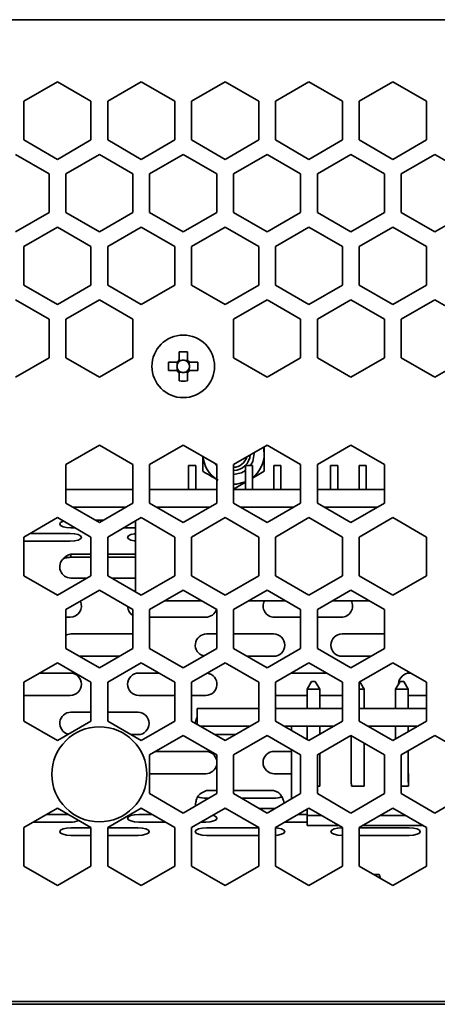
# Model space of a CAD drawing. Header units: millimetres. Extents: x -92 to 809, y -124 to 538.
# Tile 18 of 38: x 643 to 655, y 283 to 313. Entities that reach past the tile are written whole.
import ezdxf

# ---------------------------------------------------------------- set-up
doc = ezdxf.new("R2010")
doc.units = ezdxf.units.MM

msp = doc.modelspace()

# ---------------------------------------------------------------- linework, layer by layer
at = {"color": 7, "linetype": 'Continuous', "lineweight": 35}
for p, q in [((632.6706, 312.6372), (778.5373, 312.6372)), ((642.6873, 310.2065), (643.6873, 310.7839)), ((643.6873, 310.7839), (644.6873, 310.2065)), ((645.1873, 310.2065), (646.1873, 310.7839)), ((646.1873, 310.7839), (647.1873, 310.2065)), ((647.6873, 310.2065), (648.6873, 310.7839)), ((648.6873, 310.7839), (649.6873, 310.2065)), ((650.1873, 310.2065), (651.1873, 310.7839)), ((651.1873, 310.7839), (652.1873, 310.2065)), ((652.6873, 310.2065), (653.6873, 310.7839)), ((653.6873, 310.7839), (654.6873, 310.2065)), ((642.6873, 309.0518), (642.6873, 310.2065)), ((644.6873, 310.2065), (644.6873, 309.0518)), ((645.1873, 309.0518), (645.1873, 310.2065)), ((647.1873, 310.2065), (647.1873, 309.0518)), ((647.6873, 309.0518), (647.6873, 310.2065)), ((649.6873, 310.2065), (649.6873, 309.0518)), ((650.1873, 309.0518), (650.1873, 310.2065)), ((652.1873, 310.2065), (652.1873, 309.0518)), ((652.6873, 309.0518), (652.6873, 310.2065)), ((654.6873, 310.2065), (654.6873, 309.0518)), ((643.6873, 308.4745), (642.6873, 309.0518)), ((644.6873, 309.0518), (643.6873, 308.4745)), ((646.1873, 308.4745), (645.1873, 309.0518)), ((647.1873, 309.0518), (646.1873, 308.4745)), ((648.6873, 308.4745), (647.6873, 309.0518)), ((649.6873, 309.0518), (648.6873, 308.4745)), ((651.1873, 308.4745), (650.1873, 309.0518)), ((652.1873, 309.0518), (651.1873, 308.4745)), ((653.6873, 308.4745), (652.6873, 309.0518)), ((654.6873, 309.0518), (653.6873, 308.4745)), ((642.4373, 308.6188), (643.4373, 308.0414)), ((643.9373, 308.0414), (644.9373, 308.6188)), ((644.9373, 308.6188), (645.9373, 308.0414)), ((646.4373, 308.0414), (647.4373, 308.6188)), ((647.4373, 308.6188), (648.4373, 308.0414)), ((648.9373, 308.0414), (649.9373, 308.6188)), ((649.9373, 308.6188), (650.9373, 308.0414)), ((651.4373, 308.0414), (652.4373, 308.6188)), ((652.4373, 308.6188), (653.4373, 308.0414)), ((653.9373, 308.0414), (654.9373, 308.6188)), ((654.9373, 308.6188), (655.9373, 308.0414)), ((643.4373, 308.0414), (643.4373, 306.8867)), ((643.9373, 306.8867), (643.9373, 308.0414)), ((645.9373, 308.0414), (645.9373, 306.8867)), ((646.4373, 306.8867), (646.4373, 308.0414)), ((648.4373, 308.0414), (648.4373, 306.8867)), ((648.9373, 306.8867), (648.9373, 308.0414)), ((650.9373, 308.0414), (650.9373, 306.8867)), ((651.4373, 306.8867), (651.4373, 308.0414)), ((653.4373, 308.0414), (653.4373, 306.8867)), ((653.9373, 306.8867), (653.9373, 308.0414)), ((643.4373, 306.8867), (642.4373, 306.3094)), ((644.9373, 306.3094), (643.9373, 306.8867)), ((645.9373, 306.8867), (644.9373, 306.3094)), ((647.4373, 306.3094), (646.4373, 306.8867)), ((648.4373, 306.8867), (647.4373, 306.3094)), ((649.9373, 306.3094), (648.9373, 306.8867)), ((650.9373, 306.8867), (649.9373, 306.3094)), ((652.4373, 306.3094), (651.4373, 306.8867)), ((653.4373, 306.8867), (652.4373, 306.3094)), ((654.9373, 306.3094), (653.9373, 306.8867)), ((655.9373, 306.8867), (654.9373, 306.3094)), ((642.6873, 305.8764), (643.6873, 306.4537)), ((643.6873, 306.4537), (644.6873, 305.8764)), ((645.1873, 305.8764), (646.1873, 306.4537)), ((646.1873, 306.4537), (647.1873, 305.8764)), ((647.6873, 305.8764), (648.6873, 306.4537)), ((648.6873, 306.4537), (649.6873, 305.8764)), ((650.1873, 305.8764), (651.1873, 306.4537)), ((651.1873, 306.4537), (652.1873, 305.8764)), ((652.6873, 305.8764), (653.6873, 306.4537)), ((653.6873, 306.4537), (654.6873, 305.8764)), ((642.6873, 304.7217), (642.6873, 305.8764)), ((644.6873, 305.8764), (644.6873, 304.7217)), ((645.1873, 304.7217), (645.1873, 305.8764)), ((647.1873, 305.8764), (647.1873, 304.7217)), ((647.6873, 304.7217), (647.6873, 305.8764)), ((649.6873, 305.8764), (649.6873, 304.7217)), ((650.1873, 304.7217), (650.1873, 305.8764)), ((652.1873, 305.8764), (652.1873, 304.7217)), ((652.6873, 304.7217), (652.6873, 305.8764)), ((654.6873, 305.8764), (654.6873, 304.7217)), ((643.6873, 304.1443), (642.6873, 304.7217)), ((644.6873, 304.7217), (643.6873, 304.1443)), ((646.1873, 304.1443), (645.1873, 304.7217)), ((647.1873, 304.7217), (646.1873, 304.1443)), ((648.6873, 304.1443), (647.6873, 304.7217)), ((649.6873, 304.7217), (648.6873, 304.1443)), ((651.1873, 304.1443), (650.1873, 304.7217)), ((652.1873, 304.7217), (651.1873, 304.1443)), ((653.6873, 304.1443), (652.6873, 304.7217)), ((654.6873, 304.7217), (653.6873, 304.1443)), ((642.4373, 304.2887), (643.4373, 303.7113)), ((643.9373, 303.7113), (644.9373, 304.2887)), ((644.9373, 304.2887), (645.9373, 303.7113)), ((648.9373, 303.7113), (649.9373, 304.2887)), ((649.9373, 304.2887), (650.9373, 303.7113)), ((651.4373, 303.7113), (652.4373, 304.2887)), ((652.4373, 304.2887), (653.4373, 303.7113)), ((653.9373, 303.7113), (654.9373, 304.2887)), ((654.9373, 304.2887), (655.9373, 303.7113)), ((643.4373, 303.7113), (643.4373, 302.5566)), ((643.9373, 302.5566), (643.9373, 303.7113)), ((645.9373, 303.7113), (645.9373, 302.5566)), ((648.9373, 302.5566), (648.9373, 303.7113)), ((650.9373, 303.7113), (650.9373, 302.5566)), ((651.4373, 302.5566), (651.4373, 303.7113)), ((653.4373, 303.7113), (653.4373, 302.5566)), ((653.9373, 302.5566), (653.9373, 303.7113)), ((647.3139, 302.7393), (647.3139, 302.4921)), ((647.5606, 302.4921), (647.5606, 302.7393)), ((643.4373, 302.5566), (642.4373, 301.9793)), ((644.9373, 301.9793), (643.9373, 302.5566)), ((645.9373, 302.5566), (644.9373, 301.9793)), ((647.249, 302.4272), (647.0018, 302.4272)), ((647.2614, 302.4272), (647.2614, 302.3624)), ((647.3787, 302.4797), (647.3139, 302.4797)), ((647.5606, 302.4797), (647.4959, 302.4797)), ((647.6131, 302.3624), (647.6131, 302.4272)), ((647.8727, 302.4272), (647.6255, 302.4272)), ((649.9373, 301.9793), (648.9373, 302.5566)), ((650.9373, 302.5566), (649.9373, 301.9793)), ((652.4373, 301.9793), (651.4373, 302.5566)), ((653.4373, 302.5566), (652.4373, 301.9793)), ((654.9373, 301.9793), (653.9373, 302.5566)), ((655.9373, 302.5566), (654.9373, 301.9793)), ((647.0018, 302.1805), (647.249, 302.1805)), ((647.2614, 302.2452), (647.2614, 302.1805)), ((647.3139, 302.128), (647.3787, 302.128)), ((647.3139, 302.1156), (647.3139, 301.8684)), ((647.4959, 302.128), (647.5606, 302.128)), ((647.5606, 301.8684), (647.5606, 302.1156)), ((647.6131, 302.1805), (647.6131, 302.2452)), ((647.6255, 302.1805), (647.8727, 302.1805)), ((643.9373, 299.3812), (644.9373, 299.9585)), ((644.9373, 299.9585), (645.9373, 299.3812)), ((646.4373, 299.3812), (647.4373, 299.9585)), ((647.4373, 299.9585), (648.4373, 299.3812)), ((648.9373, 299.3812), (649.9373, 299.9585)), ((649.9373, 299.9585), (650.9373, 299.3812)), ((651.4373, 299.3812), (652.4373, 299.9585)), ((652.4373, 299.9585), (653.4373, 299.3812)), ((649.5563, 299.7038), (649.5554, 299.738)), ((649.8539, 299.7038), (649.8331, 299.8984)), ((643.9373, 298.2265), (643.9373, 299.3812)), ((645.9373, 299.3812), (645.9373, 298.2265)), ((646.4373, 298.2265), (646.4373, 299.3812)), ((648.3947, 299.4058), (648.4373, 299.3388)), ((648.4373, 299.3812), (648.4373, 298.2265)), ((648.9373, 298.2265), (648.9373, 299.3812)), ((650.9373, 299.3812), (650.9373, 298.2265)), ((651.4373, 298.2265), (651.4373, 299.3812)), ((653.4373, 299.3812), (653.4373, 298.2265)), ((647.8126, 299.3484), (647.5993, 299.3484)), ((647.5993, 299.3484), (647.5993, 298.6372)), ((647.5993, 299.3484), (647.5993, 299.3484)), ((647.5993, 299.3484), (647.8126, 299.3484)), ((647.8126, 299.3484), (647.8126, 299.3484)), ((647.8126, 299.3484), (647.8126, 298.6372)), ((647.8126, 299.3484), (647.8126, 298.6372)), ((649.2926, 299.3484), (649.2926, 299.3484)), ((649.2926, 299.3484), (649.506, 299.3484)), ((649.506, 299.3484), (649.2926, 299.3484)), ((649.2926, 299.3484), (649.2926, 298.6372)), ((649.506, 299.3484), (649.506, 299.3484)), ((649.506, 299.3484), (649.506, 298.6372)), ((649.506, 299.3484), (649.506, 298.6372)), ((649.8539, 299.1746), (649.506, 298.9737)), ((650.1393, 299.3484), (650.1393, 299.3484)), ((650.1393, 299.3484), (650.3526, 299.3484)), ((650.3526, 299.3484), (650.1393, 299.3484)), ((650.1393, 299.3484), (650.1393, 298.6372)), ((650.3526, 299.3484), (650.3526, 299.3484)), ((650.3526, 299.3484), (650.3526, 298.6372)), ((650.3526, 299.3484), (650.3526, 298.6372)), ((651.8326, 299.3484), (651.8326, 299.3484)), ((651.8326, 299.3484), (652.046, 299.3484)), ((652.046, 299.3484), (651.8326, 299.3484)), ((651.8326, 299.3484), (651.8326, 298.6372)), ((652.046, 299.3484), (652.046, 299.3484)), ((652.046, 299.3484), (652.046, 298.6372)), ((652.046, 299.3484), (652.046, 298.6372)), ((652.8926, 299.3484), (652.6793, 299.3484)), ((652.6793, 299.3484), (652.6793, 298.6372)), ((652.6793, 299.3484), (652.6793, 299.3484)), ((652.6793, 299.3484), (652.8926, 299.3484)), ((652.8926, 299.3484), (652.8926, 298.6372)), ((652.8926, 299.3484), (652.8926, 299.3484)), ((652.8926, 299.3484), (652.8926, 298.6372)), ((649.2926, 298.8505), (648.9373, 298.6454)), ((645.9373, 298.6372), (643.9373, 298.6372)), ((648.4373, 298.6372), (646.4373, 298.6372)), ((650.9373, 298.6372), (648.9373, 298.6372)), ((653.4373, 298.6372), (651.4373, 298.6372)), ((644.9373, 297.6491), (643.9373, 298.2265)), ((645.9373, 298.2265), (644.9373, 297.6491)), ((647.4373, 297.6491), (646.4373, 298.2265)), ((648.4373, 298.2265), (647.4373, 297.6491)), ((649.9373, 297.6491), (648.9373, 298.2265)), ((650.9373, 298.2265), (649.9373, 297.6491)), ((652.4373, 297.6491), (651.4373, 298.2265)), ((653.4373, 298.2265), (652.4373, 297.6491)), ((645.7304, 298.1071), (644.1441, 298.1071)), ((648.2304, 298.1071), (646.6441, 298.1071)), ((650.7304, 298.1071), (649.1441, 298.1071)), ((653.2304, 298.1071), (651.6441, 298.1071)), ((642.6873, 297.2161), (643.6873, 297.7935)), ((643.6873, 297.7935), (644.6873, 297.2161)), ((644.8161, 297.7191), (645.0584, 297.7191)), ((645.1873, 297.2161), (646.1873, 297.7935)), ((646.0126, 295.5849), (646.0126, 297.6926)), ((646.1873, 297.7935), (647.1873, 297.2161)), ((647.6873, 297.2161), (648.6873, 297.7935)), ((648.6873, 297.7935), (649.6873, 297.2161)), ((650.1873, 297.2161), (651.1873, 297.7935)), ((651.1873, 297.7935), (652.1873, 297.2161)), ((652.6873, 297.2161), (653.6873, 297.7935)), ((653.6873, 297.7935), (654.6873, 297.2161)), ((642.8673, 297.3201), (644.0694, 297.3201)), ((644.0901, 297.4911), (644.2111, 297.4911)), ((645.6635, 297.4911), (646.0126, 297.4911)), ((642.6873, 296.0614), (642.6873, 297.2161)), ((642.6873, 297.092), (644.0694, 297.092)), ((644.6873, 297.2161), (644.6873, 296.0614)), ((645.1873, 296.0614), (645.1873, 297.2161)), ((647.1873, 297.2161), (647.1873, 296.0614)), ((647.6873, 296.0614), (647.6873, 297.2161)), ((649.6873, 297.2161), (649.6873, 296.0614)), ((650.1873, 296.0614), (650.1873, 297.2161)), ((652.1873, 297.2161), (652.1873, 296.0614)), ((652.6873, 296.0614), (652.6873, 297.2161)), ((654.6873, 297.2161), (654.6873, 296.0614)), ((644.0901, 296.7035), (644.6873, 296.7035)), ((644.0901, 296.6156), (644.0901, 296.7035)), ((644.0901, 296.6156), (644.6873, 296.6156)), ((645.1873, 296.7035), (646.0126, 296.7035)), ((645.1873, 296.6156), (646.0126, 296.6156)), ((643.6873, 295.4841), (642.6873, 296.0614)), ((644.6873, 296.0614), (643.6873, 295.4841)), ((644.0901, 295.9938), (644.5702, 295.9938)), ((646.1873, 295.4841), (645.1873, 296.0614)), ((645.3043, 295.9938), (646.0126, 295.9938)), ((647.1873, 296.0614), (646.1873, 295.4841)), ((648.6873, 295.4841), (647.6873, 296.0614)), ((649.6873, 296.0614), (648.6873, 295.4841)), ((651.1873, 295.4841), (650.1873, 296.0614)), ((652.1873, 296.0614), (651.1873, 295.4841)), ((653.6873, 295.4841), (652.6873, 296.0614)), ((654.6873, 296.0614), (653.6873, 295.4841)), ((643.9373, 295.0511), (644.9373, 295.6284)), ((644.9373, 295.6284), (645.9373, 295.0511)), ((646.4373, 295.0511), (647.4373, 295.6284)), ((647.4373, 295.6284), (648.4373, 295.0511)), ((648.9373, 295.0511), (649.9373, 295.6284)), ((649.9373, 295.6284), (650.9373, 295.0511)), ((651.4373, 295.0511), (652.4373, 295.6284)), ((652.4373, 295.6284), (653.4373, 295.0511)), ((643.6704, 295.4938), (643.7042, 295.4938)), ((647.9799, 295.3151), (646.8946, 295.3151)), ((650.4799, 295.3151), (649.3946, 295.3151)), ((652.9799, 295.3151), (651.8946, 295.3151)), ((643.9373, 293.8964), (643.9373, 295.0511)), ((645.9373, 295.0511), (645.9373, 293.8964)), ((646.4373, 293.8964), (646.4373, 295.0511)), ((648.4373, 295.0511), (648.4373, 293.8964)), ((648.9373, 293.8964), (648.9373, 295.0511)), ((650.9373, 295.0511), (650.9373, 293.8964)), ((651.4373, 293.8964), (651.4373, 295.0511)), ((653.4373, 295.0511), (653.4373, 293.8964)), ((643.9373, 294.8272), (644.0694, 294.8272)), ((646.4373, 294.8272), (648.1108, 294.8272)), ((650.1523, 294.8272), (650.9373, 294.8272)), ((651.4373, 294.8272), (652.1523, 294.8272)), ((644.0901, 294.3272), (645.9373, 294.3272)), ((648.1315, 294.3272), (648.4373, 294.3272)), ((648.9373, 294.3272), (650.1315, 294.3272)), ((652.173, 294.3272), (653.4373, 294.3272)), ((644.9373, 293.319), (643.9373, 293.8964)), ((645.9373, 293.8964), (644.9373, 293.319)), ((647.4373, 293.319), (646.4373, 293.8964)), ((648.4373, 293.8964), (647.4373, 293.319)), ((649.9373, 293.319), (648.9373, 293.8964)), ((650.9373, 293.8964), (649.9373, 293.319)), ((652.4373, 293.319), (651.4373, 293.8964)), ((653.4373, 293.8964), (652.4373, 293.319)), ((644.3458, 293.6605), (645.5288, 293.6605)), ((649.3458, 293.6605), (650.1315, 293.6605)), ((652.173, 293.6605), (653.0288, 293.6605)), ((642.6873, 292.886), (643.6873, 293.4633)), ((643.6873, 293.4633), (644.6873, 292.886)), ((645.1873, 292.886), (646.1873, 293.4633)), ((646.1873, 293.4633), (647.1873, 292.886)), ((647.6873, 292.886), (648.6873, 293.4633)), ((648.6873, 293.4633), (649.6873, 292.886)), ((650.1873, 292.886), (651.1873, 293.4633)), ((651.1873, 293.4633), (652.1873, 292.886)), ((652.6873, 292.886), (653.6873, 293.4633)), ((653.6873, 293.4633), (654.6873, 292.886)), ((643.1627, 293.1605), (644.0694, 293.1605)), ((646.1108, 293.1605), (646.7118, 293.1605)), ((650.6627, 293.1605), (651.7118, 293.1605)), ((651.2623, 292.9136), (651.129, 292.6802)), ((651.2623, 292.9136), (651.3757, 292.9136)), ((651.3757, 292.9136), (651.2623, 292.9136)), ((651.2623, 292.9136), (651.2623, 292.9136)), ((651.509, 292.6802), (651.3757, 292.9136)), ((651.3757, 292.9136), (651.3757, 292.9136)), ((651.509, 292.6802), (651.3757, 292.9136)), ((653.9023, 292.9136), (653.769, 292.6802)), ((653.9023, 292.9136), (654.0157, 292.9136)), ((654.0157, 292.9136), (653.9023, 292.9136)), ((653.9023, 292.9136), (653.9023, 292.9136)), ((654.149, 292.6802), (654.0157, 292.9136)), ((654.0157, 292.9136), (654.0157, 292.9136)), ((654.149, 292.6802), (654.0157, 292.9136)), ((654.1937, 293.1605), (654.2118, 293.1605)), ((642.6873, 291.7313), (642.6873, 292.886)), ((644.6873, 292.886), (644.6873, 291.7313)), ((645.1873, 291.7313), (645.1873, 292.886)), ((647.1873, 292.886), (647.1873, 291.7313)), ((647.6873, 291.7313), (647.6873, 292.886)), ((649.6873, 292.886), (649.6873, 291.7313)), ((650.1873, 291.7313), (650.1873, 292.886)), ((651.509, 292.6802), (651.129, 292.6802)), ((651.129, 292.6802), (651.129, 292.1071)), ((651.509, 292.6802), (651.509, 292.6802)), ((651.509, 292.6802), (651.509, 292.1071)), ((651.509, 292.6802), (651.509, 292.1071)), ((652.1873, 292.886), (652.1873, 291.7313)), ((652.6873, 291.7313), (652.6873, 292.886)), ((652.829, 292.6802), (652.6873, 292.6802)), ((652.829, 292.6802), (652.7054, 292.8965)), ((652.829, 292.6802), (652.7054, 292.8965)), ((652.829, 292.6802), (652.829, 292.1071)), ((652.829, 292.6802), (652.829, 292.6802)), ((652.829, 292.6802), (652.829, 292.1071)), ((654.149, 292.6802), (653.769, 292.6802)), ((653.769, 292.6802), (653.769, 292.1071)), ((654.149, 292.6802), (654.149, 292.6802)), ((654.149, 292.6802), (654.149, 292.1071)), ((654.149, 292.6802), (654.149, 292.1071)), ((654.6873, 292.886), (654.6873, 291.7313)), ((642.6873, 292.4938), (644.0694, 292.4938)), ((646.1108, 292.4938), (647.1873, 292.4938)), ((647.6873, 292.4938), (648.1108, 292.4938)), ((650.1873, 292.4938), (651.129, 292.4938)), ((651.509, 292.4938), (652.1523, 292.4938)), ((652.1523, 292.4938), (652.1873, 292.4957)), ((654.149, 292.4968), (654.1937, 292.4938)), ((654.1937, 292.4938), (654.6873, 292.4938)), ((647.8539, 292.1071), (647.8539, 291.6351)), ((647.8539, 292.1071), (648.1469, 292.1071)), ((648.1469, 292.1071), (649.6873, 292.1071)), ((650.1873, 292.1071), (650.9796, 292.1071)), ((650.9796, 292.1071), (651.6866, 292.1071)), ((651.6866, 292.1071), (652.1873, 292.1071)), ((652.6873, 292.1071), (653.6546, 292.1071)), ((653.6546, 292.1071), (654.3616, 292.1071)), ((654.3616, 292.1071), (654.6873, 292.1071)), ((644.0901, 291.9938), (644.6873, 291.9938)), ((645.1873, 291.9938), (646.0901, 291.9938)), ((643.6873, 291.1539), (642.6873, 291.7313)), ((644.6873, 291.7313), (643.6873, 291.1539)), ((646.1873, 291.1539), (645.1873, 291.7313)), ((647.1873, 291.7313), (646.1873, 291.1539)), ((648.6873, 291.1539), (647.6873, 291.7313)), ((647.9604, 291.5736), (648.1469, 291.5736)), ((648.1469, 291.5736), (649.4141, 291.5736)), ((649.6873, 291.7313), (648.6873, 291.1539)), ((651.1873, 291.1539), (650.1873, 291.7313)), ((650.4604, 291.5736), (650.9796, 291.5736)), ((650.669, 291.5736), (650.669, 291.4532)), ((650.9796, 291.5736), (651.6866, 291.5736)), ((651.129, 291.5736), (651.129, 291.1876)), ((652.1873, 291.7313), (651.1873, 291.1539)), ((651.509, 291.5736), (651.509, 291.3397)), ((651.509, 291.5736), (651.509, 291.3397)), ((651.6866, 291.5736), (651.9141, 291.5736)), ((653.6873, 291.1539), (652.6873, 291.7313)), ((652.9604, 291.5736), (653.6546, 291.5736)), ((653.6546, 291.5736), (654.3616, 291.5736)), ((654.6873, 291.7313), (653.6873, 291.1539)), ((653.769, 291.5736), (653.769, 291.2011)), ((654.149, 291.5736), (654.149, 291.4205)), ((654.149, 291.5736), (654.149, 291.4205)), ((654.3616, 291.5736), (654.4141, 291.5736)), ((645.8872, 291.3272), (646.0901, 291.3272)), ((646.4373, 290.7209), (647.4373, 291.2983)), ((647.4373, 291.2983), (648.4373, 290.7209)), ((648.3872, 291.3272), (648.9873, 291.3272)), ((648.9373, 290.7209), (649.9373, 291.2983)), ((649.9373, 291.2983), (650.9373, 290.7209)), ((651.4373, 290.7209), (652.4373, 291.2983)), ((652.4373, 291.2983), (653.4373, 290.7209)), ((652.449, 291.2915), (652.449, 290.4569)), ((653.9373, 290.7209), (654.9373, 291.2983)), ((654.9373, 291.2983), (655.9373, 290.7209)), ((650.669, 290.8758), (650.669, 289.4113)), ((652.829, 291.0721), (652.829, 290.4569)), ((652.829, 291.0721), (652.829, 290.4036)), ((646.4373, 289.5662), (646.4373, 290.7209)), ((646.6213, 290.8272), (648.1108, 290.8272)), ((648.4373, 290.7209), (648.4373, 289.5662)), ((648.9373, 289.5662), (648.9373, 290.7209)), ((650.1523, 290.8272), (650.669, 290.8272)), ((650.9373, 290.7209), (650.9373, 289.5662)), ((651.4373, 289.5662), (651.4373, 290.7209)), ((651.509, 290.7623), (651.509, 290.4569)), ((651.509, 290.7623), (651.509, 290.4036)), ((653.4373, 290.7209), (653.4373, 289.5662)), ((653.9373, 289.5662), (653.9373, 290.7209)), ((654.149, 290.8432), (654.149, 290.4569)), ((654.149, 290.8432), (654.149, 290.4036)), ((651.509, 290.4569), (651.509, 289.9069)), ((651.509, 290.4036), (651.509, 290.1702)), ((652.829, 290.4569), (652.829, 289.9069)), ((652.829, 290.4036), (652.829, 290.1702)), ((654.149, 290.4569), (654.149, 289.9069)), ((654.149, 290.4036), (654.149, 290.1702)), ((646.4373, 290.1605), (648.1108, 290.1605)), ((650.1523, 290.1605), (650.669, 290.1605)), ((651.509, 290.1702), (651.509, 290.1702)), ((651.509, 290.1702), (651.509, 289.9069)), ((651.5123, 290.1702), (651.509, 290.1702)), ((651.5123, 290.1702), (651.5123, 289.9069)), ((651.5123, 290.1702), (651.5123, 290.1702)), ((652.829, 290.1702), (652.829, 290.1702)), ((652.829, 290.1702), (652.829, 289.9069)), ((652.8323, 290.1702), (652.829, 290.1702)), ((652.8323, 290.1702), (652.8323, 290.1702)), ((652.8323, 290.1702), (652.8323, 289.9069)), ((654.149, 290.1702), (654.149, 290.1702)), ((654.149, 290.1702), (654.149, 289.9069)), ((654.1523, 290.1702), (654.149, 290.1702)), ((654.1523, 290.1702), (654.1523, 290.1702)), ((654.1523, 290.1702), (654.1523, 289.9069)), ((651.5123, 289.7902), (651.4373, 289.7902)), ((651.509, 289.9069), (651.5123, 289.9069)), ((651.5123, 289.7902), (651.5123, 289.9069)), ((651.5123, 289.7902), (651.5123, 289.7902)), ((652.449, 289.855), (652.4523, 289.855)), ((652.4523, 289.7902), (652.4523, 289.855)), ((652.8323, 289.7902), (652.4523, 289.7902)), ((652.829, 289.9069), (652.8323, 289.9069)), ((652.8323, 289.7902), (652.8323, 289.9069)), ((652.8323, 289.7902), (652.8323, 289.7902)), ((654.1523, 289.7902), (653.9373, 289.7902)), ((654.149, 289.9069), (654.1523, 289.9069)), ((654.1523, 289.7902), (654.1523, 289.9069)), ((654.1523, 289.7902), (654.1523, 289.7902)), ((647.4373, 288.9889), (646.4373, 289.5662)), ((648.4373, 289.5662), (647.4373, 288.9889)), ((648.1315, 289.6605), (648.4373, 289.6605)), ((648.2057, 289.4326), (648.1315, 289.4326)), ((648.9373, 289.6605), (650.1315, 289.6605)), ((649.9373, 288.9889), (648.9373, 289.5662)), ((650.1315, 289.4326), (649.1688, 289.4326)), ((650.9373, 289.5662), (649.9373, 288.9889)), ((652.4373, 288.9889), (651.4373, 289.5662)), ((653.4373, 289.5662), (652.4373, 288.9889)), ((654.9373, 288.9889), (653.9373, 289.5662)), ((655.9373, 289.5662), (654.9373, 288.9889)), ((642.6873, 288.5559), (643.6873, 289.1332)), ((643.6873, 289.1332), (644.6873, 288.5559)), ((645.1873, 288.5559), (646.1873, 289.1332)), ((646.1688, 289.1225), (646.2003, 289.1257)), ((646.1873, 289.1332), (647.1873, 288.5559)), ((647.6873, 288.5559), (648.6873, 289.1332)), ((647.7999, 289.222), (647.8096, 289.2038)), ((648.6632, 289.1193), (648.7113, 289.1193)), ((648.6873, 289.1332), (649.6873, 288.5559)), ((649.7113, 289.1193), (650.1315, 289.1193)), ((650.1315, 289.1193), (650.1642, 289.1199)), ((650.1873, 288.5559), (651.1873, 289.1332)), ((651.1357, 288.9136), (651.1357, 289.1034)), ((651.1873, 289.1332), (652.1873, 288.5559)), ((652.6873, 288.5559), (653.6873, 289.1332)), ((653.6873, 289.1332), (654.6873, 288.5559)), ((643.367, 288.9483), (644.0075, 288.9483)), ((646.1108, 288.9483), (646.5075, 288.9483)), ((650.867, 288.9483), (651.1357, 288.9483)), ((651.5677, 288.9136), (651.1357, 288.9136)), ((651.1357, 288.6136), (651.1357, 288.9136)), ((654.0677, 288.9136), (653.3069, 288.9136)), ((642.6873, 287.4012), (642.6873, 288.5559)), ((642.9721, 288.7203), (644.0694, 288.7203)), ((644.0901, 288.5493), (644.6873, 288.5493)), ((644.6873, 288.5559), (644.6873, 287.4012)), ((645.1873, 287.4012), (645.1873, 288.5559)), ((645.1873, 288.5493), (646.0901, 288.5493)), ((646.1108, 288.7203), (646.9025, 288.7203)), ((647.1873, 288.5559), (647.1873, 287.4012)), ((647.6873, 287.4012), (647.6873, 288.5559)), ((647.9721, 288.7203), (648.1108, 288.7203)), ((648.1315, 288.5493), (649.6873, 288.5493)), ((649.6873, 288.5559), (649.6873, 287.4012)), ((650.1873, 287.4012), (650.1873, 288.5559)), ((650.4721, 288.7203), (651.1357, 288.7203)), ((652.0873, 288.6136), (651.1357, 288.6136)), ((652.173, 288.5493), (652.1873, 288.5493)), ((652.1873, 288.5559), (652.1873, 287.4012)), ((652.6873, 287.4012), (652.6873, 288.5559)), ((652.6873, 288.5493), (654.173, 288.5493)), ((654.5873, 288.6136), (652.7872, 288.6136)), ((654.6873, 288.5559), (654.6873, 287.4012)), ((644.0901, 288.3213), (644.6873, 288.3213)), ((645.1873, 288.3213), (646.0901, 288.3213)), ((648.1315, 288.3213), (649.6873, 288.3213)), ((652.173, 288.3213), (652.1873, 288.3213)), ((652.6873, 288.3213), (654.173, 288.3213)), ((643.6873, 286.8238), (642.6873, 287.4012)), ((644.6873, 287.4012), (643.6873, 286.8238)), ((646.1873, 286.8238), (645.1873, 287.4012)), ((647.1873, 287.4012), (646.1873, 286.8238)), ((648.6873, 286.8238), (647.6873, 287.4012)), ((649.6873, 287.4012), (648.6873, 286.8238)), ((651.1873, 286.8238), (650.1873, 287.4012)), ((652.1873, 287.4012), (651.1873, 286.8238)), ((653.6873, 286.8238), (652.6873, 287.4012)), ((654.6873, 287.4012), (653.6873, 286.8238)), ((653.1157, 287.1538), (653.2789, 287.1538)), ((653.3224, 287.0345), (653.2789, 287.1538)), ((778.2039, 283.3705), (633.0039, 283.3705)), ((778.0251, 283.2872), (633.1828, 283.2872))]:
    msp.add_line(p, q, dxfattribs=at)
at = {"color": 7, "linetype": 'Continuous', "lineweight": 35, "flags": 128}
for points in [[(649.4441, 299.3484), (649.5092, 299.4669), (649.5563, 299.7038)], [(648.9373, 299.0848), (649.1742, 299.1319), (649.2926, 299.1969)], [(648.9373, 298.7872), (649.0219, 298.7911), (649.2926, 298.8588)], [(643.8669, 297.6898), (643.8544, 297.6857), (643.7821, 297.6487), (643.7568, 297.6051), (643.7821, 297.5614), (643.8544, 297.5245), (643.9625, 297.4997), (644.0901, 297.4911)], [(644.0694, 297.092), (644.1969, 297.1007), (644.3051, 297.1254), (644.3773, 297.1624), (644.4027, 297.206), (644.3773, 297.2497), (644.3051, 297.2867), (644.1969, 297.3114), (644.0694, 297.3201)], [(646.0126, 297.315), (645.9833, 297.3114), (645.8751, 297.2867), (645.8029, 297.2497), (645.7775, 297.206), (645.8029, 297.1624), (645.8751, 297.1254), (645.9833, 297.1007), (646.0126, 297.0971)], [(644.0901, 294.3272), (643.9625, 294.3018), (643.9373, 294.2901)], [(647.8539, 291.845), (647.8236, 291.7881), (647.7983, 291.6672)], [(652.449, 290.4569), (652.449, 290.3634), (652.449, 290.2717), (652.449, 290.1836), (652.449, 290.101), (652.449, 290.0254), (652.449, 289.9584), (652.449, 289.9012), (652.449, 289.855)], [(646.1108, 288.9483), (645.9833, 288.9396), (645.8751, 288.9149), (645.8029, 288.8779), (645.7775, 288.8343), (645.8029, 288.7907), (645.8751, 288.7537), (645.9833, 288.729), (646.1108, 288.7203)], [(648.1108, 288.7203), (648.2384, 288.729), (648.3465, 288.7537), (648.4188, 288.7907), (648.4441, 288.8343), (648.4188, 288.8779), (648.3465, 288.9149), (648.3222, 288.9224)], [(644.0901, 288.5493), (643.9625, 288.5406), (643.8544, 288.5159), (643.7821, 288.4789), (643.7568, 288.4353), (643.7821, 288.3917), (643.8544, 288.3547), (643.9625, 288.33), (644.0901, 288.3213)], [(646.0901, 288.3213), (646.2177, 288.33), (646.3258, 288.3547), (646.3981, 288.3917), (646.4234, 288.4353), (646.3981, 288.4789), (646.3258, 288.5159), (646.2177, 288.5406), (646.0901, 288.5493)], [(648.1315, 288.5493), (648.004, 288.5406), (647.8958, 288.5159), (647.8236, 288.4789), (647.7982, 288.4353), (647.8236, 288.3917), (647.8958, 288.3547), (648.004, 288.33), (648.1315, 288.3213)], [(650.1873, 288.3229), (650.2591, 288.33), (650.3672, 288.3547), (650.4395, 288.3917), (650.4649, 288.4353), (650.4395, 288.4789), (650.3672, 288.5159), (650.2591, 288.5406), (650.1873, 288.5477)], [(652.173, 288.5493), (652.0454, 288.5406), (651.9373, 288.5159), (651.865, 288.4789), (651.8397, 288.4353), (651.865, 288.3917), (651.9373, 288.3547), (652.0454, 288.33), (652.173, 288.3213)], [(654.173, 288.3213), (654.3006, 288.33), (654.4087, 288.3547), (654.481, 288.3917), (654.5063, 288.4353), (654.481, 288.4789), (654.4087, 288.5159), (654.3006, 288.5406), (654.173, 288.5493)]]:
    msp.add_lwpolyline(points, dxfattribs=at)
at = {"color": 7, "linetype": 'Continuous', "lineweight": 35}
for centre, radius in [((647.4373, 302.3038), 0.9333), ((644.9373, 290.1436), 1.4167)]:
    msp.add_circle(centre, radius, dxfattribs=at)
for centre, radius, start, end in [((647.4373, 299.0831), 3.6582, 88.06796, 91.93204), ((650.658, 302.3038), 3.6582, 178.06796, 181.93204), ((647.4373, 302.3038), 0.2251, 123.23063, 146.76937), ((647.4373, 302.3038), 0.1853, 161.56975, 198.43025), ((647.4373, 302.3038), 0.1853, 138.28179, 161.56975), ((647.4373, 302.3038), 0.1853, 131.71821, 138.28179), ((647.4373, 302.3038), 0.1853, 108.43025, 131.71821), ((647.4373, 302.3038), 0.1853, 71.56975, 108.43025), ((647.4373, 302.3038), 0.1853, 48.28179, 71.56975), ((647.4373, 302.3038), 0.2251, 33.23063, 56.76937), ((647.4373, 302.3038), 0.1853, 41.71821, 48.28179), ((647.4373, 302.3038), 0.1853, 18.43025, 41.71821), ((647.4373, 302.3038), 0.1853, 341.56975, 18.43025), ((644.2166, 302.3038), 3.6582, 358.06796, 1.93204), ((647.4373, 302.3038), 0.2251, 213.23063, 236.76937), ((647.4373, 302.3038), 0.1853, 198.43025, 221.71821), ((647.4373, 302.3038), 0.1853, 221.71821, 228.28179), ((647.4373, 302.3038), 0.1853, 228.28179, 251.56975), ((647.4373, 302.3038), 0.1853, 251.56975, 288.43025), ((647.4373, 302.3038), 0.1853, 288.43025, 311.71821), ((647.4373, 302.3038), 0.2251, 303.23063, 326.76937), ((647.4373, 302.3038), 0.1853, 311.71821, 318.28179), ((647.4373, 302.3038), 0.1853, 318.28179, 341.56975), ((647.4373, 305.5245), 3.6582, 268.06796, 271.93204), ((648.9373, 299.7038), 0.5, 270, 356.02399), ((648.9373, 299.7038), 0.5, 270, 356.02399), ((648.9373, 299.7038), 0.9167, 308.34336, 0), ((648.9373, 299.7038), 0.9167, 185.27856, 237.58887), ((648.9373, 299.7038), 0.4065, 270, 346.57637), ((648.9373, 299.7038), 0.4065, 270, 346.57637), ((644.0901, 296.3272), 0.3333, 130.53455, 270), ((644.0694, 295.1605), 0.3333, 270, 25.05471), ((650.1523, 295.1605), 0.3333, 152.36473, 270), ((652.1523, 295.1605), 0.3333, 270, 27.63525), ((646.1108, 295.1605), 0.3333, 183.00046, 238.62621), ((648.1108, 295.1605), 0.3333, 270, 341.85024), ((648.1315, 293.9938), 0.3333, 90, 255.38554), ((650.1315, 293.9938), 0.3333, 270, 90), ((652.173, 293.9938), 0.3333, 90, 270), ((644.0694, 292.8272), 0.3333, 270, 90), ((646.1108, 292.8272), 0.3333, 90, 270), ((648.1108, 292.8272), 0.3333, 270, 82.01307), ((654.1937, 292.8272), 0.3333, 90, 177.67612), ((644.0901, 291.6605), 0.3333, 90, 255.38554), ((646.0901, 291.6605), 0.3333, 270, 90), ((648.1108, 290.4938), 0.3333, 11.65525, 90), ((650.1523, 290.4938), 0.3333, 90, 270), ((648.1108, 290.4938), 0.3333, 270, 348.34475), ((648.1105, 290.1167), 0.6844, 249.4168, 271.75953), ((650.148, 290.1539), 0.7215, 268.69013, 288.96312), ((644.0949, 289.3787), 0.6589, 267.78126, 290.80552)]:
    msp.add_arc(centre, radius, start, end, dxfattribs=at)
for centre, major_axis, start_param, end_param in [((647.4143, 302.3038), (0.1639, 0), 2.7721797, 3.5110056), ((647.4373, 302.3268), (0, 0.1639), 5.9137723, 6.6525983), ((647.4603, 302.3038), (0.1639, 0), 5.9137723, 6.6525983), ((647.4373, 302.2808), (0, 0.1639), 2.7721797, 3.5110056)]:
    msp.add_ellipse(centre, major_axis=major_axis, ratio=0.9901159, start_param=start_param, end_param=end_param, dxfattribs=at)
for points in [[(647.249, 302.4272), (647.2649, 302.4272), (647.2812, 302.4272), (647.2989, 302.4272)], [(647.3139, 302.4921), (647.3139, 302.4763), (647.3139, 302.4599), (647.3139, 302.4422)], [(647.5606, 302.4921), (647.5606, 302.4763), (647.5606, 302.4599), (647.5606, 302.4422)], [(647.6255, 302.4272), (647.6097, 302.4272), (647.5933, 302.4272), (647.5756, 302.4272)], [(647.249, 302.1805), (647.2649, 302.1805), (647.2812, 302.1805), (647.2989, 302.1805)], [(647.3139, 302.1156), (647.3139, 302.1314), (647.3139, 302.1478), (647.3139, 302.1655)], [(647.5606, 302.1156), (647.5606, 302.1314), (647.5606, 302.1478), (647.5606, 302.1655)], [(647.6255, 302.1805), (647.6097, 302.1805), (647.5933, 302.1805), (647.5756, 302.1805)]]:
    msp.add_open_spline(points, degree=3, dxfattribs=at)
for points, knots in [([(649.8539, 299.7038), (649.8539, 299.7521), (649.8539, 299.8218), (649.8539, 299.8896), (649.8539, 299.9104)], [0, 0, 0, 0, 0.6934033, 1, 1, 1, 1]), ([(649.8539, 299.1746), (649.8539, 299.2607), (649.8539, 299.3488), (649.8539, 299.5255), (649.8539, 299.6144), (649.8539, 299.7038)], [0, 0, 0, 0, 0.5, 0.5, 1, 1, 1, 1]), ([(648.0206, 299.1746), (648.0206, 299.219), (648.0206, 299.3648), (648.0206, 299.5164), (648.0206, 299.6217)], [0, 0, 0, 0, 0.3044691, 1, 1, 1, 1]), ([(648.4789, 298.91), (648.4011, 298.9549), (648.3235, 298.9997), (648.1708, 299.0879), (648.0954, 299.1314), (648.0206, 299.1746)], [0, 0, 0, 0, 0.5, 0.5, 1, 1, 1, 1]), ([(643.8735, 296.5805), (643.8994, 296.6142), (643.9352, 296.638), (644.0102, 296.6766), (644.0498, 296.6912), (644.0901, 296.7035)], [0, 0, 0, 0, 0.5, 0.5, 1, 1, 1, 1]), ([(643.8735, 296.5805), (643.8907, 296.5869), (643.9086, 296.591), (643.9445, 296.5981), (643.9626, 296.601), (644.0171, 296.6087), (644.0536, 296.6125), (644.0901, 296.6156)], [0, 0, 0, 0, 0.25, 0.25, 0.5, 0.5, 1, 1, 1, 1]), ([(647.7999, 289.222), (647.8008, 289.2427), (647.804, 289.274), (647.816, 289.334), (647.8213, 289.3562), (647.8354, 289.4025), (647.8441, 289.4269), (647.8807, 289.5014), (647.9226, 289.5457), (648.0198, 289.6143), (648.0749, 289.6401), (648.1315, 289.6605)], [0, 0, 0, 0, 0.25, 0.25, 0.375, 0.375, 0.5, 0.5, 0.75, 0.75, 1, 1, 1, 1]), ([(650.1315, 289.6605), (650.1666, 289.6502), (650.2406, 289.6285), (650.3291, 289.5524), (650.3917, 289.4573), (650.4317, 289.3603), (650.4443, 289.3101), (650.4505, 289.2852)], [0, 0, 0, 0, 0.18718933, 0.39577969, 0.58502616, 0.79476604, 1, 1, 1, 1])]:
    msp.add_open_spline(points, degree=3, knots=knots, dxfattribs=at)

doc.saveas('drawing.dxf')
